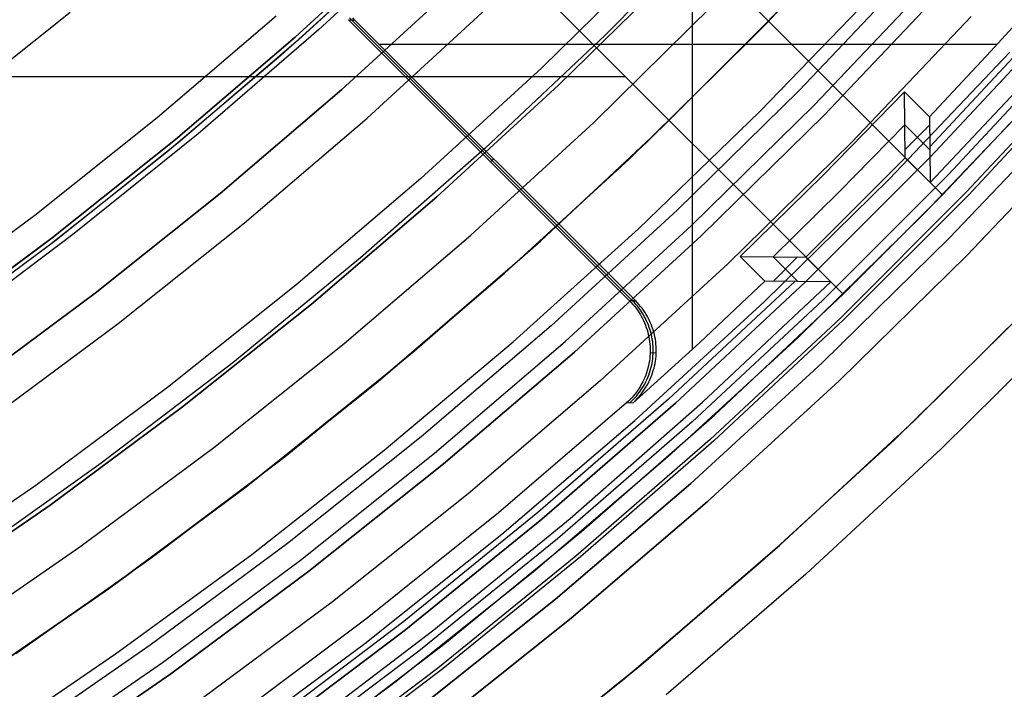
# Model space of a CAD drawing. Header units: millimetres. Extents: x 9001 to 10165, y -167 to 850.
# Tile 148 of 216: x 9621 to 9635, y 425 to 434. Entities that reach past the tile are written whole.
import ezdxf

# ---------------------------------------------------------------- set-up
doc = ezdxf.new("R2010")
doc.units = ezdxf.units.MM
for name, color, linetype in [('1', 7, 'Continuous'), ('COLOR EXT', 7, 'Continuous'), ('luz', 7, 'Continuous')]:
    doc.layers.add(name, color=color, linetype=linetype)

msp = doc.modelspace()

# ---------------------------------------------------------------- linework, layer by layer
at = {"layer": '1', "color": 29, "true_color": 0x4d342b}
for p, q in [((9633.249, 436.154, 42.462), (9631.595, 434.393, 42.462)), ((9633.249, 436.154, 51.512), (9631.595, 434.393, 51.512)), ((9626.87, 435.83, 76.062), (9625.209, 434.291, 76.062)), ((9630.103, 432.904, 60.562), (9631.782, 434.586, 60.562)), ((9625.209, 434.291, 76.062), (9623.495, 432.811, 76.062)), ((9631.595, 434.393, 42.462), (9629.881, 432.691, 42.462)), ((9631.595, 434.393, 51.512), (9629.881, 432.691, 51.512)), ((9628.367, 431.28, 60.562), (9630.103, 432.904, 60.562)), ((9623.495, 432.811, 76.062), (9621.732, 431.391, 76.062)), ((9629.881, 432.691, 42.462), (9628.109, 431.049, 42.462)), ((9629.881, 432.691, 51.512), (9628.109, 431.049, 51.512)), ((9621.732, 431.391, 76.062), (9619.919, 430.034, 76.062)), ((9626.576, 429.717, 60.562), (9628.367, 431.28, 60.562)), ((9628.109, 431.049, 42.462), (9626.281, 429.47, 42.462)), ((9628.109, 431.049, 51.512), (9626.281, 429.47, 51.512)), ((9635.538, 430.559, 46.264), (9633.689, 428.722, 46.264)), ((9633.689, 428.722, 34.462), (9635.538, 430.559, 34.462)), ((9635.538, 430.559, 40.363), (9633.689, 428.722, 40.363)), ((9635.936, 430.171, 65.657), (9634.073, 428.321, 65.657)), ((9624.733, 428.216, 60.562), (9626.576, 429.717, 60.562)), ((9626.281, 429.47, 42.462), (9624.4, 427.956, 42.462)), ((9626.281, 429.47, 51.512), (9624.4, 427.956, 51.512)), ((9633.689, 428.722, 46.264), (9631.777, 426.95, 46.264)), ((9631.777, 426.95, 34.462), (9633.689, 428.722, 34.462)), ((9633.689, 428.722, 40.363), (9631.777, 426.95, 40.363)), ((9634.073, 428.321, 65.657), (9632.147, 426.536, 65.657)), ((9622.839, 426.779, 60.562), (9624.733, 428.216, 60.562)), ((9624.4, 427.956, 42.462), (9622.466, 426.507, 42.462)), ((9624.4, 427.956, 51.512), (9622.466, 426.507, 51.512)), ((9631.777, 426.95, 46.264), (9629.804, 425.246, 46.264)), ((9629.804, 425.246, 34.462), (9631.777, 426.95, 34.462)), ((9631.777, 426.95, 40.363), (9629.804, 425.246, 40.363)), ((9620.898, 425.407, 60.562), (9622.839, 426.779, 60.562)), ((9622.466, 426.507, 42.462), (9620.484, 425.127, 42.462)), ((9622.466, 426.507, 51.512), (9620.484, 425.127, 51.512)), ((9632.147, 426.536, 65.657), (9630.16, 424.82, 65.657)), ((9629.804, 425.246, 46.264), (9627.773, 423.612, 46.264)), ((9627.773, 423.612, 34.462), (9629.804, 425.246, 34.462)), ((9629.804, 425.246, 40.363), (9627.773, 423.612, 40.363))]:
    msp.add_line(p, q, dxfattribs=at)
at = {"layer": '1', "color": 250, "true_color": 0x111111}
for p, q in [((9630.946, 435.892, 45.792), (9629.289, 434.216, 45.792)), ((9630.946, 435.892, 45.792), (9629.29, 434.216, 45.792)), ((9631.336, 434.128, 47.3), (9632.988, 435.868, 47.3)), ((9632.988, 435.868, 56.8), (9631.336, 434.128, 56.8)), ((9632.988, 435.868, 52.05), (9631.336, 434.128, 52.05)), ((9626.53, 435.706, 282.75), (9624.877, 434.189, 282.75)), ((9624.877, 434.189, 258.715), (9626.53, 435.706, 258.715)), ((9626.53, 435.706, 270.733), (9624.877, 434.189, 270.733)), ((9626.573, 435.662, 61.1), (9624.917, 434.143, 61.1)), ((9626.249, 435.357, 61.1), (9624.672, 433.927, 61.1)), ((9630.3, 435.147, 58.12), (9628.624, 433.501, 58.12)), ((9628.624, 433.501, 56.8), (9630.3, 435.147, 56.8)), ((9630.3, 435.147, 57.46), (9628.624, 433.501, 57.46)), ((9625.54, 433.441, 258.714), (9627.219, 434.981, 258.714)), ((9627.219, 434.981, 282.75), (9625.54, 433.441, 282.75)), ((9627.219, 434.981, 270.732), (9625.54, 433.441, 270.732)), ((9624.877, 434.189, 282.75), (9623.171, 432.73, 282.75)), ((9623.171, 432.73, 258.715), (9624.877, 434.189, 258.715)), ((9624.877, 434.189, 270.733), (9623.171, 432.73, 270.733)), ((9624.917, 434.143, 61.1), (9623.211, 432.683, 61.1)), ((9629.29, 434.216, 45.792), (9627.576, 432.599, 45.792)), ((9629.289, 434.216, 45.792), (9627.576, 432.599, 45.792)), ((9629.625, 432.446, 47.3), (9631.336, 434.128, 47.3)), ((9631.336, 434.128, 56.8), (9629.625, 432.446, 56.8)), ((9631.336, 434.128, 52.05), (9629.625, 432.446, 52.05)), ((9624.672, 433.927, 61.1), (9623.048, 432.549, 61.1)), ((9623.808, 431.959, 258.714), (9625.54, 433.441, 258.714)), ((9625.54, 433.441, 282.75), (9623.808, 431.959, 282.75)), ((9625.54, 433.441, 270.732), (9623.808, 431.959, 270.732)), ((9628.624, 433.501, 58.12), (9626.893, 431.913, 58.12)), ((9626.893, 431.913, 56.8), (9628.624, 433.501, 56.8)), ((9628.624, 433.501, 57.46), (9626.893, 431.913, 57.46)), ((9623.171, 432.73, 282.75), (9621.417, 431.331, 282.75)), ((9621.417, 431.331, 258.715), (9623.171, 432.73, 258.715)), ((9623.171, 432.73, 270.733), (9621.417, 431.331, 270.733)), ((9623.211, 432.683, 61.1), (9621.454, 431.283, 61.1)), ((9627.576, 432.599, 45.792), (9625.808, 431.043, 45.792)), ((9627.576, 432.599, 45.792), (9625.808, 431.043, 45.792)), ((9623.048, 432.549, 61.1), (9621.38, 431.226, 61.1)), ((9627.857, 430.825, 47.3), (9629.625, 432.446, 47.3)), ((9629.625, 432.446, 56.8), (9627.857, 430.825, 56.8)), ((9629.625, 432.446, 52.05), (9627.857, 430.825, 52.05)), ((9622.027, 430.539, 258.714), (9623.808, 431.959, 258.714)), ((9623.808, 431.959, 282.75), (9622.027, 430.539, 282.75)), ((9623.808, 431.959, 270.732), (9622.027, 430.539, 270.732)), ((9626.893, 431.913, 58.12), (9625.108, 430.386, 58.12)), ((9625.108, 430.386, 56.8), (9626.893, 431.913, 56.8)), ((9626.893, 431.913, 57.46), (9625.108, 430.386, 57.46)), ((9621.417, 431.331, 282.75), (9619.615, 429.993, 282.75)), ((9619.615, 429.993, 258.715), (9621.417, 431.331, 258.715)), ((9621.417, 431.331, 270.733), (9619.615, 429.993, 270.733)), ((9621.454, 431.283, 61.1), (9619.651, 429.944, 61.1)), ((9621.38, 431.226, 61.1), (9619.67, 429.957, 61.1)), ((9625.808, 431.043, 45.792), (9623.987, 429.548, 45.792)), ((9625.808, 431.043, 45.792), (9623.987, 429.548, 45.792)), ((9626.034, 429.265, 47.3), (9627.857, 430.825, 47.3)), ((9627.857, 430.825, 56.8), (9626.034, 429.265, 56.8)), ((9627.857, 430.825, 52.05), (9626.034, 429.265, 52.05)), ((9620.197, 429.18, 258.714), (9622.027, 430.539, 258.714)), ((9622.027, 430.539, 282.75), (9620.197, 429.18, 282.75)), ((9622.027, 430.539, 270.732), (9620.197, 429.18, 270.732)), ((9625.108, 430.386, 58.12), (9623.272, 428.921, 58.12)), ((9623.272, 428.921, 56.8), (9625.108, 430.386, 56.8)), ((9625.108, 430.386, 57.46), (9623.272, 428.921, 57.46)), ((9623.987, 429.548, 45.792), (9622.115, 428.118, 45.792)), ((9623.987, 429.548, 45.792), (9622.115, 428.118, 45.792)), ((9624.158, 427.769, 47.3), (9626.034, 429.265, 47.3)), ((9626.034, 429.265, 56.8), (9624.158, 427.769, 56.8)), ((9626.034, 429.265, 52.05), (9624.158, 427.769, 52.05)), ((9623.272, 428.921, 58.12), (9621.386, 427.521, 58.12)), ((9621.386, 427.521, 56.8), (9623.272, 428.921, 56.8)), ((9623.272, 428.921, 57.46), (9621.386, 427.521, 57.46)), ((9622.115, 428.118, 45.792), (9620.195, 426.753, 45.792)), ((9622.115, 428.118, 45.792), (9620.195, 426.753, 45.792)), ((9622.232, 426.339, 47.3), (9624.158, 427.769, 47.3)), ((9624.158, 427.769, 56.8), (9622.232, 426.339, 56.8)), ((9624.158, 427.769, 52.05), (9622.232, 426.339, 52.05)), ((9621.386, 427.521, 58.12), (9619.452, 426.186, 58.12)), ((9619.452, 426.186, 56.8), (9621.386, 427.521, 56.8)), ((9621.386, 427.521, 57.46), (9619.452, 426.186, 57.46)), ((9620.258, 424.976, 47.3), (9622.232, 426.339, 47.3)), ((9622.232, 426.339, 56.8), (9620.258, 424.976, 56.8)), ((9622.232, 426.339, 52.05), (9620.258, 424.976, 52.05))]:
    msp.add_line(p, q, dxfattribs=at)
at = {"layer": 'COLOR EXT', "color": 30, "true_color": 0xff8d00}
for p, q in [((9634.091, 431.939, 25.262), (9607.212, 458.819, 25.262)), ((9607.212, 458.819, 21.262), (9634.091, 431.939, 21.262)), ((9607.212, 458.819, 23.262), (9634.091, 431.939, 23.262)), ((9632.677, 430.525, 21.262), (9605.797, 457.405, 21.262)), ((9605.797, 457.405, 25.262), (9632.677, 430.525, 25.262)), ((9632.677, 430.525, 23.262), (9605.797, 457.405, 23.262)), ((9630.533, 429.744, 15.162), (9630.533, 438.547, 15.162)), ((9635.641, 434.935, 15.162), (9634.782, 433.986, 15.162)), ((9625.634, 434.436, 19.162), (9629.638, 430.432, 19.162)), ((9625.634, 434.436, 19.162), (9625.719, 434.435, 15.162)), ((9625.676, 434.435, 17.165), (9625.652, 434.46, 17.165)), ((9625.676, 434.435, 17.162), (9629.681, 430.431, 17.162)), ((9625.719, 434.435, 15.162), (9625.695, 434.46, 15.162)), ((9629.724, 430.429, 15.162), (9625.719, 434.435, 15.162)), ((9635.587, 434.427, -4.938), (9633.91, 432.626, -4.938)), ((9634.872, 434.084, 15.162), (9626.07, 434.084, 15.162)), ((9634.782, 433.986, 15.162), (9633.906, 433.052, 15.162)), ((9633.915, 432.116, -29.038), (9635.631, 433.942, -29.038)), ((9634.091, 431.939, 21.262), (9635.814, 433.772, 21.262)), ((9582.77, 433.629, 21.262), (9629.573, 433.629, 21.262)), ((9635.568, 433.502, 34.462), (9633.833, 431.675, 34.462)), ((9635.568, 433.502, 27.862), (9633.833, 431.675, 27.862)), ((9633.552, 433.406, 15.162), (9632.395, 432.221, 15.162)), ((9633.561, 432.47, -29.038), (9633.552, 433.406, 15.162)), ((9633.906, 433.052, 15.162), (9633.552, 433.406, 15.162)), ((9633.906, 433.052, 15.162), (9633.915, 432.116, -29.038)), ((9633.557, 432.937, -6.938), (9632.627, 431.99, -6.938)), ((9633.911, 432.584, -6.938), (9633.557, 432.937, -6.938)), ((9633.56, 432.588, -23.459), (9633.907, 432.935, 9.633)), ((9636.194, 432.928, -29.038), (9634.439, 431.079, -29.038)), ((9634.439, 431.079, -31.038), (9636.194, 432.928, -31.038)), ((9636.194, 432.928, -30.038), (9634.439, 431.079, -30.038)), ((9627.7, 432.454, 15.162), (9627.658, 432.412, 19.162)), ((9632.147, 431.055, -29.038), (9633.561, 432.47, -29.038)), ((9633.561, 432.47, -29.038), (9633.915, 432.116, -29.038)), ((9632.395, 432.221, 15.162), (9631.211, 431.064, 15.162)), ((9632.627, 431.99, -6.938), (9631.679, 431.059, -6.938)), ((9632.677, 430.525, 25.262), (9634.091, 431.939, 25.262)), ((9634.091, 431.939, 25.262), (9634.091, 431.939, 21.262)), ((9633.833, 431.675, 34.462), (9632.035, 429.908, 34.462)), ((9633.833, 431.675, 27.862), (9632.035, 429.908, 27.862)), ((9631.211, 431.064, 15.162), (9631.564, 430.71, 15.162)), ((9631.211, 431.064, 15.162), (9632.147, 431.055, -29.038)), ((9631.679, 431.059, -6.938), (9632.033, 430.706, -6.938)), ((9632.029, 431.056, -23.459), (9631.682, 430.709, 9.633)), ((9632.5, 430.702, -29.038), (9632.147, 431.055, -29.038)), ((9634.439, 431.079, -29.038), (9632.621, 429.292, -29.038)), ((9632.621, 429.292, -31.038), (9634.439, 431.079, -31.038)), ((9634.439, 431.079, -30.038), (9632.621, 429.292, -30.038)), ((9631.99, 430.706, -4.938), (9630.189, 429.029, -4.938)), ((9631.564, 430.71, 15.162), (9630.631, 429.834, 15.162)), ((9630.674, 428.986, -29.038), (9632.5, 430.702, -29.038)), ((9632.5, 430.702, -29.038), (9631.564, 430.71, 15.162)), ((9630.845, 428.803, 21.262), (9632.677, 430.525, 21.262)), ((9632.677, 430.525, 21.262), (9632.677, 430.525, 25.262)), ((9629.638, 430.432, 19.162), (9629.662, 430.407, 19.162)), ((9629.724, 430.429, 15.162), (9629.638, 430.432, 19.162)), ((9629.662, 430.407, 19.162), (9629.685, 430.381, 19.162)), ((9629.705, 430.406, 17.159), (9629.681, 430.431, 17.159)), ((9629.685, 430.381, 19.162), (9629.707, 430.355, 19.162)), ((9629.728, 430.38, 17.16), (9629.705, 430.406, 17.159)), ((9629.707, 430.355, 19.162), (9629.729, 430.327, 19.162)), ((9629.748, 430.404, 15.162), (9629.724, 430.429, 15.162)), ((9629.751, 430.353, 17.16), (9629.728, 430.38, 17.16)), ((9629.771, 430.379, 15.162), (9629.748, 430.404, 15.162)), ((9629.772, 430.326, 17.161), (9629.751, 430.353, 17.16)), ((9629.794, 430.352, 15.162), (9629.771, 430.379, 15.162)), ((9629.815, 430.325, 15.162), (9629.794, 430.352, 15.162)), ((9629.729, 430.327, 19.162), (9629.749, 430.299, 19.162)), ((9629.749, 430.299, 19.162), (9629.768, 430.271, 19.162)), ((9629.768, 430.271, 19.162), (9629.787, 430.241, 19.162)), ((9629.792, 430.298, 17.161), (9629.772, 430.326, 17.161)), ((9629.787, 430.241, 19.162), (9629.804, 430.211, 19.162)), ((9629.812, 430.269, 17.162), (9629.792, 430.298, 17.161)), ((9629.804, 430.211, 19.162), (9629.821, 430.181, 19.162)), ((9629.83, 430.24, 17.162), (9629.812, 430.269, 17.162)), ((9629.835, 430.297, 15.162), (9629.815, 430.325, 15.162)), ((9629.847, 430.21, 17.162), (9629.83, 430.24, 17.162)), ((9629.855, 430.268, 15.162), (9629.835, 430.297, 15.162)), ((9629.864, 430.179, 17.163), (9629.847, 430.21, 17.162)), ((9629.873, 430.239, 15.162), (9629.855, 430.268, 15.162)), ((9629.891, 430.209, 15.162), (9629.873, 430.239, 15.162)), ((9629.907, 430.178, 15.162), (9629.891, 430.209, 15.162)), ((9635.259, 430.273, 34.462), (9633.412, 428.458, 34.462)), ((9635.259, 430.273, -31.038), (9633.412, 428.458, -31.038)), ((9635.259, 430.273, 1.712), (9633.412, 428.458, 1.712)), ((9629.821, 430.181, 19.162), (9629.836, 430.149, 19.162)), ((9629.836, 430.149, 19.162), (9629.85, 430.118, 19.162)), ((9629.85, 430.118, 19.162), (9629.863, 430.086, 19.162)), ((9629.863, 430.086, 19.162), (9629.875, 430.053, 19.162)), ((9629.879, 430.148, 17.163), (9629.864, 430.179, 17.163)), ((9629.893, 430.117, 17.163), (9629.879, 430.148, 17.163)), ((9629.906, 430.085, 17.164), (9629.893, 430.117, 17.163)), ((9629.918, 430.052, 17.164), (9629.906, 430.085, 17.164)), ((9629.922, 430.147, 15.162), (9629.907, 430.178, 15.162)), ((9629.936, 430.115, 15.162), (9629.922, 430.147, 15.162)), ((9629.95, 430.083, 15.162), (9629.936, 430.115, 15.162)), ((9629.961, 430.051, 15.162), (9629.95, 430.083, 15.162)), ((9629.875, 430.053, 19.162), (9629.886, 430.02, 19.162)), ((9629.886, 430.02, 19.162), (9629.896, 429.987, 19.162)), ((9629.896, 429.987, 19.162), (9629.904, 429.953, 19.162)), ((9629.904, 429.953, 19.162), (9629.911, 429.919, 19.162)), ((9629.911, 429.919, 19.162), (9629.918, 429.885, 19.162)), ((9629.929, 430.019, 17.164), (9629.918, 430.052, 17.164)), ((9629.939, 429.986, 17.165), (9629.929, 430.019, 17.164)), ((9629.947, 429.952, 17.165), (9629.939, 429.986, 17.165)), ((9629.955, 429.918, 17.165), (9629.947, 429.952, 17.165)), ((9629.972, 430.018, 15.162), (9629.961, 430.051, 15.162)), ((9629.982, 429.985, 15.162), (9629.972, 430.018, 15.162)), ((9629.99, 429.951, 15.162), (9629.982, 429.985, 15.162)), ((9629.998, 429.917, 15.162), (9629.99, 429.951, 15.162)), ((9630.631, 429.834, 15.162), (9629.682, 428.975, 15.162)), ((9629.918, 429.885, 19.162), (9629.923, 429.851, 19.162)), ((9629.923, 429.851, 19.162), (9629.926, 429.816, 19.162)), ((9629.926, 429.816, 19.162), (9629.929, 429.782, 19.162)), ((9629.929, 429.782, 19.162), (9629.93, 429.747, 19.162)), ((9629.961, 429.884, 17.165), (9629.955, 429.918, 17.165)), ((9629.966, 429.85, 17.165), (9629.961, 429.884, 17.165)), ((9629.969, 429.815, 17.165), (9629.966, 429.85, 17.165)), ((9629.972, 429.781, 17.165), (9629.969, 429.815, 17.165)), ((9629.973, 429.746, 17.165), (9629.972, 429.781, 17.165)), ((9630.004, 429.883, 15.162), (9629.998, 429.917, 15.162)), ((9630.009, 429.849, 15.162), (9630.004, 429.883, 15.162)), ((9630.013, 429.814, 15.162), (9630.009, 429.849, 15.162)), ((9630.015, 429.78, 15.162), (9630.013, 429.814, 15.162)), ((9630.017, 429.745, 15.162), (9630.015, 429.78, 15.162)), ((9632.035, 429.908, 34.462), (9630.178, 428.205, 34.462)), ((9632.035, 429.908, 27.862), (9630.178, 428.205, 27.862)), ((9629.927, 429.643, 19.162), (9629.924, 429.609, 19.162)), ((9629.929, 429.678, 19.162), (9629.927, 429.643, 19.162)), ((9629.93, 429.713, 19.162), (9629.929, 429.678, 19.162)), ((9629.93, 429.747, 19.162), (9629.93, 429.713, 19.162)), ((9629.93, 429.695, 19.162), (9630.017, 429.693, 15.162)), ((9629.967, 429.608, 17.165), (9629.97, 429.642, 17.165)), ((9629.97, 429.642, 17.165), (9629.973, 429.677, 17.165)), ((9629.974, 429.711, 17.165), (9629.973, 429.746, 17.165)), ((9629.973, 429.677, 17.165), (9629.974, 429.711, 17.165)), ((9630.01, 429.607, 15.162), (9630.014, 429.641, 15.162)), ((9630.014, 429.641, 15.162), (9630.016, 429.676, 15.162)), ((9630.016, 429.676, 15.162), (9630.017, 429.71, 15.162)), ((9630.017, 429.71, 15.162), (9630.017, 429.745, 15.162)), ((9629.906, 429.506, 19.162), (9629.898, 429.473, 19.162)), ((9629.913, 429.54, 19.162), (9629.906, 429.506, 19.162)), ((9629.919, 429.574, 19.162), (9629.913, 429.54, 19.162)), ((9629.924, 429.609, 19.162), (9629.919, 429.574, 19.162)), ((9629.941, 429.472, 17.165), (9629.95, 429.505, 17.165)), ((9629.95, 429.505, 17.165), (9629.957, 429.539, 17.165)), ((9629.957, 429.539, 17.165), (9629.962, 429.573, 17.165)), ((9629.962, 429.573, 17.165), (9629.967, 429.608, 17.165)), ((9629.985, 429.471, 15.162), (9629.993, 429.504, 15.162)), ((9629.993, 429.504, 15.162), (9630, 429.538, 15.162)), ((9630, 429.538, 15.162), (9630.006, 429.572, 15.162)), ((9630.006, 429.572, 15.162), (9630.01, 429.607, 15.162)), ((9629.867, 429.373, 19.162), (9629.854, 429.341, 19.162)), ((9629.878, 429.406, 19.162), (9629.867, 429.373, 19.162)), ((9629.889, 429.439, 19.162), (9629.878, 429.406, 19.162)), ((9629.898, 429.473, 19.162), (9629.889, 429.439, 19.162)), ((9629.897, 429.34, 17.164), (9629.91, 429.372, 17.164)), ((9629.91, 429.372, 17.164), (9629.922, 429.405, 17.165)), ((9629.922, 429.405, 17.165), (9629.932, 429.438, 17.165)), ((9629.932, 429.438, 17.165), (9629.941, 429.472, 17.165)), ((9629.941, 429.339, 15.162), (9629.953, 429.371, 15.162)), ((9629.953, 429.371, 15.162), (9629.965, 429.404, 15.162)), ((9629.965, 429.404, 15.162), (9629.975, 429.437, 15.162)), ((9629.975, 429.437, 15.162), (9629.985, 429.471, 15.162)), ((9629.809, 429.247, 19.162), (9629.792, 429.217, 19.162)), ((9629.825, 429.278, 19.162), (9629.809, 429.247, 19.162)), ((9629.84, 429.309, 19.162), (9629.825, 429.278, 19.162)), ((9629.835, 429.216, 17.163), (9629.852, 429.246, 17.163)), ((9629.854, 429.341, 19.162), (9629.84, 429.309, 19.162)), ((9629.852, 429.246, 17.163), (9629.869, 429.277, 17.163)), ((9629.869, 429.277, 17.163), (9629.883, 429.308, 17.164)), ((9629.879, 429.215, 15.162), (9629.896, 429.245, 15.162)), ((9629.883, 429.308, 17.164), (9629.897, 429.34, 17.164)), ((9629.896, 429.245, 15.162), (9629.912, 429.276, 15.162)), ((9629.912, 429.276, 15.162), (9629.927, 429.307, 15.162)), ((9629.927, 429.307, 15.162), (9629.941, 429.339, 15.162)), ((9632.621, 429.292, -29.038), (9630.742, 427.569, -29.038)), ((9630.742, 427.569, -31.038), (9632.621, 429.292, -31.038)), ((9632.621, 429.292, -30.038), (9630.742, 427.569, -30.038)), ((9629.714, 429.103, 19.162), (9629.691, 429.076, 19.162)), ((9629.735, 429.13, 19.162), (9629.714, 429.103, 19.162)), ((9629.755, 429.159, 19.162), (9629.735, 429.13, 19.162)), ((9629.735, 429.075, 17.161), (9629.757, 429.102, 17.161)), ((9629.774, 429.188, 19.162), (9629.755, 429.159, 19.162)), ((9629.757, 429.102, 17.161), (9629.778, 429.129, 17.162)), ((9629.792, 429.217, 19.162), (9629.774, 429.188, 19.162)), ((9629.778, 429.129, 17.162), (9629.798, 429.158, 17.162)), ((9629.778, 429.074, 15.162), (9629.8, 429.101, 15.162)), ((9629.798, 429.158, 17.162), (9629.817, 429.187, 17.162)), ((9629.8, 429.101, 15.162), (9629.822, 429.129, 15.162)), ((9629.817, 429.187, 17.162), (9629.835, 429.216, 17.163)), ((9629.822, 429.129, 15.162), (9629.842, 429.157, 15.162)), ((9629.842, 429.157, 15.162), (9629.861, 429.186, 15.162)), ((9629.861, 429.186, 15.162), (9629.879, 429.215, 15.162)), ((9629.594, 428.977, 19.162), (9627.773, 427.413, 19.162)), ((9630.189, 429.029, -4.938), (9628.332, 427.415, -4.938)), ((9628.79, 427.333, -29.038), (9630.674, 428.986, -29.038)), ((9629.62, 429.001, 19.162), (9629.594, 428.977, 19.162)), ((9629.682, 428.975, 15.162), (9629.594, 428.977, 19.162)), ((9629.645, 429.025, 19.162), (9629.62, 429.001, 19.162)), ((9629.638, 428.976, 17.159), (9629.664, 429, 17.159)), ((9629.669, 429.05, 19.162), (9629.645, 429.025, 19.162)), ((9629.664, 429, 17.159), (9629.688, 429.024, 17.16)), ((9629.691, 429.076, 19.162), (9629.669, 429.05, 19.162)), ((9629.682, 428.975, 15.162), (9629.707, 428.999, 15.162)), ((9629.688, 429.024, 17.16), (9629.712, 429.049, 17.16)), ((9629.707, 428.999, 15.162), (9629.732, 429.023, 15.162)), ((9629.712, 429.049, 17.16), (9629.735, 429.075, 17.161)), ((9629.732, 429.023, 15.162), (9629.756, 429.048, 15.162)), ((9629.756, 429.048, 15.162), (9629.778, 429.074, 15.162)), ((9628.954, 427.144, 21.262), (9630.845, 428.803, 21.262)), ((9633.412, 428.458, 34.462), (9631.504, 426.708, 34.462)), ((9633.412, 428.458, -31.038), (9631.504, 426.708, -31.038)), ((9633.412, 428.458, 1.712), (9631.504, 426.708, 1.712)), ((9630.178, 428.205, 34.462), (9628.263, 426.567, 34.462)), ((9630.178, 428.205, 27.862), (9628.263, 426.567, 27.862)), ((9630.742, 427.569, -29.038), (9628.805, 425.911, -29.038)), ((9628.805, 425.911, -31.038), (9630.742, 427.569, -31.038)), ((9630.742, 427.569, -30.038), (9628.805, 425.911, -30.038)), ((9627.773, 427.413, 19.162), (9625.9, 425.911, 19.162)), ((9628.332, 427.415, -4.938), (9626.421, 425.864, -4.938)), ((9626.85, 425.746, -29.038), (9628.79, 427.333, -29.038)), ((9627.007, 425.552, 21.262), (9628.954, 427.144, 21.262)), ((9631.504, 426.708, 34.462), (9629.537, 425.025, 34.462)), ((9631.504, 426.708, -31.038), (9629.537, 425.025, -31.038)), ((9631.504, 426.708, 1.712), (9629.537, 425.025, 1.712)), ((9628.263, 426.567, 34.462), (9626.293, 424.995, 34.462)), ((9628.263, 426.567, 27.862), (9626.293, 424.995, 27.862)), ((9625.9, 425.911, 19.162), (9623.978, 424.472, 19.162)), ((9626.421, 425.864, -4.938), (9624.459, 424.379, -4.938)), ((9628.805, 425.911, -29.038), (9626.812, 424.322, -29.038)), ((9626.812, 424.322, -31.038), (9628.805, 425.911, -31.038)), ((9628.805, 425.911, -30.038), (9626.812, 424.322, -30.038)), ((9624.857, 424.228, -29.038), (9626.85, 425.746, -29.038)), ((9625.006, 424.028, 21.262), (9627.007, 425.552, 21.262)), ((9629.537, 425.025, 34.462), (9627.513, 423.41, 34.462)), ((9629.537, 425.025, -31.038), (9627.513, 423.41, -31.038)), ((9629.537, 425.025, 1.712), (9627.513, 423.41, 1.712)), ((9626.293, 424.995, 34.462), (9624.27, 423.493, 34.462)), ((9626.293, 424.995, 27.862), (9624.27, 423.493, 27.862))]:
    msp.add_line(p, q, dxfattribs=at)
at = {"layer": 'luz', "color": 7, "true_color": 0xffffff}
for p, q in [((9630.053, 435.39, -29.917), (9628.386, 433.752, -29.917)), ((9633.725, 435.192, -26.798), (9632.05, 433.427, -26.798)), ((9632.264, 433.217, -31.038), (9633.947, 434.989, -31.038)), ((9631.49, 433.126, -26.763), (9633.159, 434.853, -26.763)), ((9632.406, 433.077, -26.298), (9634.094, 434.854, -26.298)), ((9634.094, 434.854, -23.538), (9632.406, 433.077, -23.538)), ((9632.406, 433.077, -24.918), (9634.094, 434.854, -24.918)), ((9625.899, 433.035, -30.224), (9627.592, 434.588, -30.224)), ((9629.127, 432.972, -29.63), (9630.82, 434.636, -29.63)), ((9619.982, 433.195, -28.098), (9621.673, 434.544, -28.098)), ((9622.913, 433.043, -29.161), (9624.608, 434.492, -29.161)), ((9634.499, 434.482, -31.56), (9632.799, 432.691, -31.56)), ((9633.92, 432.481, -25.282), (9635.641, 434.326, -25.27)), ((9633.92, 432.481, -27.282), (9635.641, 434.326, -27.27)), ((9635.641, 434.326, -26.27), (9633.92, 432.481, -26.282)), ((9635.641, 434.326, -28.27), (9633.92, 432.481, -28.282)), ((9633.92, 432.481, -23.538), (9635.641, 434.326, -23.538)), ((9635.641, 434.326, -29.238), (9633.92, 432.481, -29.238)), ((9633.92, 432.481, -24.532), (9635.641, 434.326, -24.532)), ((9633.92, 432.481, -26.788), (9635.641, 434.326, -26.788)), ((9633.92, 432.481, -28.644), (9635.641, 434.326, -28.644)), ((9635.91, 434.09, -25.477), (9634.178, 432.233, -25.489)), ((9635.91, 434.09, -27.477), (9634.178, 432.233, -27.489)), ((9635.91, 434.09, -26.064), (9634.178, 432.233, -26.076)), ((9635.91, 434.09, -28.064), (9634.178, 432.233, -28.076)), ((9633.333, 432.165, -31.038), (9635.052, 433.975, -31.038)), ((9628.386, 433.752, -29.917), (9626.664, 432.172, -29.917)), ((9636.16, 433.832, -25.684), (9634.43, 431.979, -25.696)), ((9636.16, 433.832, -27.684), (9634.43, 431.979, -27.696)), ((9636.16, 433.832, -25.857), (9634.43, 431.979, -25.869)), ((9636.16, 433.832, -27.857), (9634.43, 431.979, -27.869)), ((9636.179, 433.779, -25.771), (9634.46, 431.937, -25.783)), ((9636.179, 433.779, -27.771), (9634.46, 431.937, -27.783)), ((9632.05, 433.427, -26.798), (9630.314, 431.721, -26.798)), ((9630.521, 431.504, -31.038), (9632.264, 433.217, -31.038)), ((9635.936, 433.164, -31.038), (9634.189, 431.324, -31.038)), ((9634.189, 431.324, -29.238), (9635.936, 433.164, -29.238)), ((9634.189, 431.324, -30.138), (9635.936, 433.164, -30.138)), ((9621.17, 431.652, -29.161), (9622.913, 433.043, -29.161)), ((9624.154, 431.541, -30.224), (9625.899, 433.035, -30.224)), ((9629.764, 431.458, -26.763), (9631.49, 433.126, -26.763)), ((9630.658, 431.359, -26.298), (9632.406, 433.077, -26.298)), ((9632.406, 433.077, -23.538), (9630.658, 431.359, -23.538)), ((9630.658, 431.359, -24.918), (9632.406, 433.077, -24.918)), ((9627.377, 431.367, -29.63), (9629.127, 432.972, -29.63)), ((9632.799, 432.691, -31.56), (9631.037, 430.96, -31.56)), ((9632.136, 430.697, -25.295), (9633.92, 432.481, -25.282)), ((9632.136, 430.697, -27.295), (9633.92, 432.481, -27.282)), ((9633.92, 432.481, -26.282), (9632.136, 430.697, -26.295)), ((9633.92, 432.481, -28.282), (9632.136, 430.697, -28.295)), ((9632.136, 430.697, -23.538), (9633.92, 432.481, -23.538)), ((9633.92, 432.481, -29.238), (9632.136, 430.697, -29.238)), ((9632.136, 430.697, -24.532), (9633.92, 432.481, -24.532)), ((9632.136, 430.697, -26.788), (9633.92, 432.481, -26.788)), ((9632.136, 430.697, -28.644), (9633.92, 432.481, -28.644)), ((9626.664, 432.172, -29.917), (9624.888, 430.653, -29.917)), ((9631.553, 430.416, -31.038), (9633.333, 432.165, -31.038)), ((9634.178, 432.233, -25.489), (9632.383, 430.438, -25.501)), ((9634.178, 432.233, -27.489), (9632.383, 430.438, -27.501)), ((9634.178, 432.233, -26.076), (9632.383, 430.438, -26.088)), ((9634.178, 432.233, -28.076), (9632.383, 430.438, -28.088)), ((9634.43, 431.979, -25.696), (9632.638, 430.186, -25.708)), ((9634.43, 431.979, -27.696), (9632.638, 430.186, -27.708)), ((9634.43, 431.979, -25.869), (9632.638, 430.186, -25.881)), ((9634.43, 431.979, -27.869), (9632.638, 430.186, -27.881)), ((9634.46, 431.937, -25.783), (9632.679, 430.156, -25.794)), ((9634.46, 431.937, -27.783), (9632.679, 430.156, -27.794)), ((9619.379, 430.323, -29.161), (9621.17, 431.652, -29.161)), ((9630.314, 431.721, -26.798), (9628.52, 430.076, -26.798)), ((9622.357, 430.109, -30.224), (9624.154, 431.541, -30.224)), ((9628.719, 429.852, -31.038), (9630.521, 431.504, -31.038)), ((9625.573, 429.823, -29.63), (9627.377, 431.367, -29.63)), ((9627.981, 429.849, -26.763), (9629.764, 431.458, -26.763)), ((9628.852, 429.702, -26.298), (9630.658, 431.359, -26.298)), ((9630.658, 431.359, -23.538), (9628.852, 429.702, -23.538)), ((9628.852, 429.702, -24.918), (9630.658, 431.359, -24.918)), ((9634.189, 431.324, -31.038), (9632.38, 429.546, -31.038)), ((9632.38, 429.546, -29.238), (9634.189, 431.324, -29.238)), ((9632.38, 429.546, -30.138), (9634.189, 431.324, -30.138)), ((9631.037, 430.96, -31.56), (9629.217, 429.29, -31.56)), ((9624.888, 430.653, -29.917), (9623.061, 429.195, -29.917)), ((9630.291, 428.976, -25.307), (9632.136, 430.697, -25.295)), ((9630.291, 428.976, -27.307), (9632.136, 430.697, -27.295)), ((9632.136, 430.697, -26.295), (9630.291, 428.976, -26.307)), ((9632.136, 430.697, -28.295), (9630.291, 428.976, -28.307)), ((9630.291, 428.976, -23.538), (9632.136, 430.697, -23.538)), ((9632.136, 430.697, -29.238), (9630.291, 428.976, -29.238)), ((9630.291, 428.976, -24.532), (9632.136, 430.697, -24.532)), ((9630.291, 428.976, -26.788), (9632.136, 430.697, -26.788)), ((9630.291, 428.976, -28.644), (9632.136, 430.697, -28.644)), ((9629.714, 428.729, -31.038), (9631.553, 430.416, -31.038)), ((9632.383, 430.438, -25.501), (9630.527, 428.706, -25.513)), ((9632.383, 430.438, -27.501), (9630.527, 428.706, -27.513)), ((9632.383, 430.438, -26.088), (9630.527, 428.706, -26.1)), ((9632.383, 430.438, -28.088), (9630.527, 428.706, -28.1)), ((9620.513, 428.74, -30.224), (9622.357, 430.109, -30.224)), ((9628.52, 430.076, -26.798), (9626.671, 428.494, -26.798)), ((9632.638, 430.186, -25.708), (9630.784, 428.457, -25.72)), ((9632.638, 430.186, -27.708), (9630.784, 428.457, -27.72)), ((9632.638, 430.186, -25.881), (9630.784, 428.457, -25.893)), ((9632.638, 430.186, -27.881), (9630.784, 428.457, -27.893)), ((9632.679, 430.156, -25.794), (9630.838, 428.438, -25.806)), ((9632.679, 430.156, -27.794), (9630.838, 428.438, -27.806)), ((9623.717, 428.343, -29.63), (9625.573, 429.823, -29.63)), ((9626.145, 428.302, -26.763), (9627.981, 429.849, -26.763)), ((9626.862, 428.263, -31.038), (9628.719, 429.852, -31.038)), ((9626.99, 428.108, -26.298), (9628.852, 429.702, -26.298)), ((9628.852, 429.702, -23.538), (9626.99, 428.108, -23.538)), ((9626.99, 428.108, -24.918), (9628.852, 429.702, -24.918)), ((9632.38, 429.546, -31.038), (9630.51, 427.831, -31.038)), ((9630.51, 427.831, -29.238), (9632.38, 429.546, -29.238)), ((9630.51, 427.831, -30.138), (9632.38, 429.546, -30.138)), ((9629.217, 429.29, -31.56), (9627.34, 427.684, -31.56)), ((9623.061, 429.195, -29.917), (9621.184, 427.802, -29.917)), ((9628.387, 427.32, -25.319), (9630.291, 428.976, -25.307)), ((9628.387, 427.32, -27.319), (9630.291, 428.976, -27.307)), ((9630.291, 428.976, -26.307), (9628.387, 427.32, -26.319)), ((9630.291, 428.976, -28.307), (9628.387, 427.32, -28.319)), ((9628.387, 427.32, -23.538), (9630.291, 428.976, -23.538)), ((9630.291, 428.976, -29.238), (9628.387, 427.32, -29.238)), ((9628.387, 427.32, -24.532), (9630.291, 428.976, -24.532)), ((9628.387, 427.32, -26.788), (9630.291, 428.976, -26.788)), ((9628.387, 427.32, -28.644), (9630.291, 428.976, -28.644)), ((9627.818, 427.106, -31.038), (9629.714, 428.729, -31.038)), ((9630.527, 428.706, -25.513), (9628.611, 427.041, -25.525)), ((9630.527, 428.706, -27.513), (9628.611, 427.041, -27.525)), ((9630.527, 428.706, -26.1), (9628.611, 427.041, -26.112)), ((9630.527, 428.706, -28.1), (9628.611, 427.041, -28.112)), ((9626.671, 428.494, -26.798), (9624.768, 426.977, -26.798)), ((9630.784, 428.457, -25.72), (9628.872, 426.792, -25.731)), ((9630.784, 428.457, -27.72), (9628.872, 426.792, -27.731)), ((9630.784, 428.457, -25.893), (9628.872, 426.792, -25.905)), ((9630.784, 428.457, -27.893), (9628.872, 426.792, -27.905)), ((9630.838, 428.438, -25.806), (9628.939, 426.783, -25.818)), ((9630.838, 428.438, -27.806), (9628.939, 426.783, -27.818)), ((9621.81, 426.928, -29.63), (9623.717, 428.343, -29.63)), ((9624.257, 426.819, -26.763), (9626.145, 428.302, -26.763)), ((9624.951, 426.739, -31.038), (9626.862, 428.263, -31.038)), ((9625.073, 426.58, -26.298), (9626.99, 428.108, -26.298)), ((9626.99, 428.108, -23.538), (9625.073, 426.58, -23.538)), ((9625.073, 426.58, -24.918), (9626.99, 428.108, -24.918)), ((9630.51, 427.831, -31.038), (9628.582, 426.181, -31.038)), ((9628.582, 426.181, -29.238), (9630.51, 427.831, -29.238)), ((9628.582, 426.181, -30.138), (9630.51, 427.831, -30.138)), ((9621.184, 427.802, -29.917), (9619.261, 426.475, -29.917)), ((9627.34, 427.684, -31.56), (9625.409, 426.144, -31.56)), ((9626.426, 425.732, -25.331), (9628.387, 427.32, -25.319)), ((9626.426, 425.732, -27.331), (9628.387, 427.32, -27.319)), ((9628.387, 427.32, -26.319), (9626.426, 425.732, -26.331)), ((9628.387, 427.32, -28.319), (9626.426, 425.732, -28.331)), ((9626.426, 425.732, -23.538), (9628.387, 427.32, -23.538)), ((9628.387, 427.32, -29.238), (9626.426, 425.732, -29.238)), ((9626.426, 425.732, -24.532), (9628.387, 427.32, -24.532)), ((9626.426, 425.732, -26.788), (9628.387, 427.32, -26.788)), ((9626.426, 425.732, -28.644), (9628.387, 427.32, -28.644)), ((9624.768, 426.977, -26.798), (9622.814, 425.526, -26.798)), ((9625.866, 425.55, -31.038), (9627.818, 427.106, -31.038)), ((9628.611, 427.041, -25.525), (9626.638, 425.443, -25.537)), ((9628.611, 427.041, -27.525), (9626.638, 425.443, -27.537)), ((9628.611, 427.041, -26.112), (9626.638, 425.443, -26.124)), ((9628.611, 427.041, -28.112), (9626.638, 425.443, -28.124)), ((9619.856, 425.579, -29.63), (9621.81, 426.928, -29.63)), ((9622.319, 425.401, -26.763), (9624.257, 426.819, -26.763)), ((9622.989, 425.282, -31.038), (9624.951, 426.739, -31.038)), ((9628.872, 426.792, -25.731), (9626.903, 425.195, -25.743)), ((9628.872, 426.792, -27.731), (9626.903, 425.195, -27.743)), ((9628.872, 426.792, -25.905), (9626.903, 425.195, -25.916)), ((9628.872, 426.792, -27.905), (9626.903, 425.195, -27.916)), ((9628.939, 426.783, -25.818), (9626.984, 425.195, -25.829)), ((9628.939, 426.783, -27.818), (9626.984, 425.195, -27.829)), ((9623.105, 425.119, -26.298), (9625.073, 426.58, -26.298)), ((9625.073, 426.58, -23.538), (9623.105, 425.119, -23.538)), ((9623.105, 425.119, -24.918), (9625.073, 426.58, -24.918)), ((9625.409, 426.144, -31.56), (9623.426, 424.672, -31.56)), ((9628.582, 426.181, -31.038), (9626.598, 424.599, -31.038)), ((9626.598, 424.599, -29.238), (9628.582, 426.181, -29.238)), ((9626.598, 424.599, -30.138), (9628.582, 426.181, -30.138)), ((9624.412, 424.212, -25.343), (9626.426, 425.732, -25.331)), ((9624.412, 424.212, -27.343), (9626.426, 425.732, -27.331)), ((9626.426, 425.732, -26.331), (9624.412, 424.212, -26.343)), ((9626.426, 425.732, -28.331), (9624.412, 424.212, -28.343)), ((9624.412, 424.212, -23.538), (9626.426, 425.732, -23.538)), ((9626.426, 425.732, -29.238), (9624.412, 424.212, -29.238)), ((9624.412, 424.212, -24.532), (9626.426, 425.732, -24.532)), ((9624.412, 424.212, -26.788), (9626.426, 425.732, -26.788)), ((9624.412, 424.212, -28.644), (9626.426, 425.732, -28.644)), ((9622.814, 425.526, -26.798), (9620.811, 424.143, -26.798)), ((9623.862, 424.062, -31.038), (9625.866, 425.55, -31.038)), ((9626.638, 425.443, -25.537), (9624.611, 423.914, -25.549)), ((9626.638, 425.443, -27.537), (9624.611, 423.914, -27.549)), ((9626.638, 425.443, -26.124), (9624.611, 423.914, -26.136)), ((9626.638, 425.443, -28.124), (9624.611, 423.914, -28.136)), ((9620.334, 424.05, -26.763), (9622.319, 425.401, -26.763)), ((9620.978, 423.893, -31.038), (9622.989, 425.282, -31.038)), ((9626.903, 425.195, -25.743), (9624.88, 423.667, -25.755)), ((9626.903, 425.195, -27.743), (9624.88, 423.667, -27.755)), ((9626.903, 425.195, -25.916), (9624.88, 423.667, -25.928)), ((9626.903, 425.195, -27.916), (9624.88, 423.667, -27.928)), ((9626.984, 425.195, -25.829), (9624.976, 423.675, -25.841)), ((9626.984, 425.195, -27.829), (9624.976, 423.675, -27.841)), ((9621.088, 423.727, -26.298), (9623.105, 425.119, -26.298)), ((9623.105, 425.119, -23.538), (9621.088, 423.727, -23.538)), ((9621.088, 423.727, -24.918), (9623.105, 425.119, -24.918))]:
    msp.add_line(p, q, dxfattribs=at)

doc.saveas('drawing.dxf')
